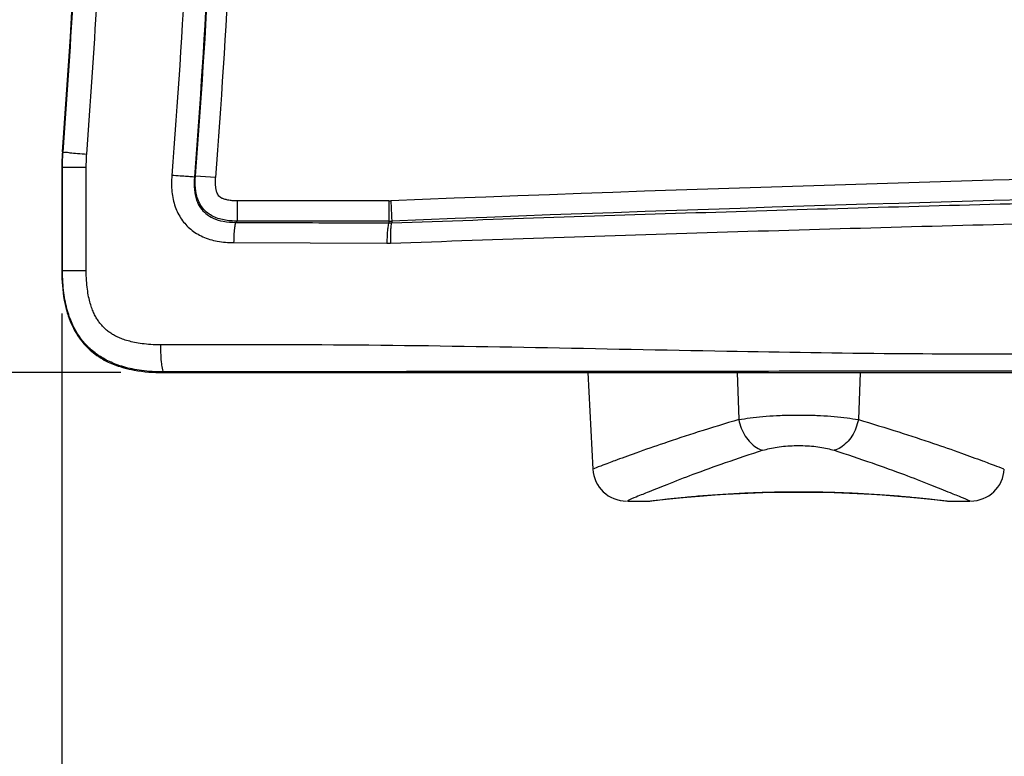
# Model space of a CAD drawing. Header units: inches. Extents: x 0 to 34, y 0 to 22.
# Tile 4 of 98: x 8.7 to 10.2, y 2.1 to 3.2. Entities that reach past the tile are written whole.
import ezdxf

# ---------------------------------------------------------------- set-up
doc = ezdxf.new("R2010")
doc.units = ezdxf.units.IN
doc.header["$LTSCALE"] = 1.87
doc.header["$MEASUREMENT"] = 0
doc.layers.get('0').update_dxf_attribs({"linetype": 'CONTINUOUS'})
doc.layers.add('DIMENSIONS', color=7, linetype='CONTINUOUS')
doc.styles.get("Standard").update_dxf_attribs({"font": 'txt', "width": 0.8})
doc.dimstyles.new('DIMSTYLE_1', dxfattribs={"dimtxt": 0.125, "dimasz": 0.18, "dimexe": 0.18, "dimexo": 0.0625, "dimgap": 0.09, "dimtad": 0, "dimtih": 1, "dimtoh": 1, "dimdec": 3, "dimzin": 4, "dimdsep": 46, "dimtxsty": 'STANDARD', "dimblk": '_FILLED', "dimblk1": '_FILLED', "dimblk2": '_FILLED', "dimcen": 0.09, "dimadec": 0, "dimazin": 0, "dimtp": 0.001, "dimtm": 0.001, "dimtfac": 1, "dimtdec": 3, "dimtofl": 0, "dimtmove": 0, "dimatfit": 3, "dimldrblk": '_FILLED', "dimfxl": 1, "dimtolj": 1, "dimtzin": 4, "dimarcsym": 0})

# ---------------------------------------------------------------- blocks, each defined once
blk = doc.blocks.new('_FILLED')
at = {"color": 0, "linetype": 'BYBLOCK'}
blk.add_solid([(0, 0), (-1, 0.1736), (-1, -0.1736)], dxfattribs=at)
blk = doc.blocks.new('*D13')
at = {"layer": 'DIMENSIONS', "color": 2, "linetype": 'CONTINUOUS'}
for p, q in [((7.0373, 3.6692), (7.0373, 4.0292)), ((10.4858, 3.6692), (6.9123, 3.6692)), ((8.8748, 2.6992), (6.9123, 2.6992)), ((7.0373, 2.6992), (7.0373, 2.283)), ((7.0373, 2.283), (6.975, 2.283))]:
    blk.add_line(p, q, dxfattribs=at)
at = {"layer": 'DIMENSIONS', "color": 2, "linetype": 'CONTINUOUS', "xscale": 0.18, "yscale": 0.18, "zscale": 0.18}
for p, rotation in [((7.0373, 3.6692), 270), ((7.0373, 2.6992), 90)]:
    blk.add_blockref('_FILLED', p, dxfattribs=dict(at, rotation=rotation))
at = {"layer": 'DIMENSIONS', "color": 2, "linetype": 'CONTINUOUS', "width": 0.8}
for s, p in [('.970', (5.6875, 2.2205)), ('[', (6.2125, 2.2205)), ('24.64', (6.3125, 2.2205)), (']', (6.8125, 2.2205))]:
    blk.add_text(s, height=0.125, dxfattribs=at).set_placement(p)
blk = doc.blocks.new('*D14')
at = {"layer": 'DIMENSIONS', "color": 2, "linetype": 'CONTINUOUS'}
for p, q in [((10.8273, 3.3277), (10.8273, 1.6342)), ((8.7873, 2.7867), (8.7873, 1.6342)), ((8.7873, 1.7592), (9.3948, 1.7592)), ((10.8273, 1.7592), (10.2198, 1.7592))]:
    blk.add_line(p, q, dxfattribs=at)
at = {"layer": 'DIMENSIONS', "color": 2, "linetype": 'CONTINUOUS', "xscale": 0.18, "yscale": 0.18, "zscale": 0.18, "rotation": 180}
blk.add_blockref('_FILLED', (8.7873, 1.7592), dxfattribs=at)
at = {"layer": 'DIMENSIONS', "color": 2, "linetype": 'CONTINUOUS', "xscale": 0.18, "yscale": 0.18, "zscale": 0.18}
blk.add_blockref('_FILLED', (10.8273, 1.7592), dxfattribs=at)
at = {"layer": 'DIMENSIONS', "color": 2, "linetype": 'CONTINUOUS', "width": 0.8}
for s, p in [('2.040', (9.4573, 1.6967)), ('[', (9.4573, 1.5092)), ('51.82', (9.5573, 1.5092)), (']', (10.0573, 1.5092))]:
    blk.add_text(s, height=0.125, dxfattribs=at).set_placement(p)
blk = doc.blocks.new('*D15')
at = {"layer": 'DIMENSIONS', "color": 2, "linetype": 'CONTINUOUS'}
for p, q in [((11.8003, 3.4137), (11.8003, 0.8842)), ((8.7873, 2.7867), (8.7873, 0.8842)), ((8.7873, 1.0092), (9.8813, 1.0092)), ((11.8003, 1.0092), (10.7063, 1.0092))]:
    blk.add_line(p, q, dxfattribs=at)
at = {"layer": 'DIMENSIONS', "color": 2, "linetype": 'CONTINUOUS', "xscale": 0.18, "yscale": 0.18, "zscale": 0.18, "rotation": 180}
blk.add_blockref('_FILLED', (8.7873, 1.0092), dxfattribs=at)
at = {"layer": 'DIMENSIONS', "color": 2, "linetype": 'CONTINUOUS', "xscale": 0.18, "yscale": 0.18, "zscale": 0.18}
blk.add_blockref('_FILLED', (11.8003, 1.0092), dxfattribs=at)
at = {"layer": 'DIMENSIONS', "color": 2, "linetype": 'CONTINUOUS', "width": 0.8}
for s, p in [('3.013', (9.9438, 0.9467)), ('[', (9.9438, 0.7592)), (']', (10.5438, 0.7592)), ('76.53', (10.0438, 0.7592))]:
    blk.add_text(s, height=0.125, dxfattribs=at).set_placement(p)
blk = doc.blocks.new('*D16')
at = {"layer": 'DIMENSIONS', "color": 2, "linetype": 'CONTINUOUS'}
for p, q in [((7.7873, 4.1678), (7.7163, 4.1678)), ((7.7873, 3.4762), (7.7873, 4.1678)), ((11.7378, 3.4762), (7.6623, 3.4762)), ((8.8748, 2.6992), (7.6623, 2.6992)), ((7.7873, 2.6992), (7.7873, 2.3392))]:
    blk.add_line(p, q, dxfattribs=at)
at = {"layer": 'DIMENSIONS', "color": 2, "linetype": 'CONTINUOUS', "xscale": 0.18, "yscale": 0.18, "zscale": 0.18}
for p, rotation in [((7.7873, 3.4762), 270), ((7.7873, 2.6992), 90)]:
    blk.add_blockref('_FILLED', p, dxfattribs=dict(at, rotation=rotation))
at = {"layer": 'DIMENSIONS', "color": 2, "linetype": 'CONTINUOUS', "width": 0.8}
for s, p in [('[', (6.9538, 4.1053)), (']', (7.5538, 4.1053)), ('.777', (6.4288, 4.1053)), ('19.74', (7.0538, 4.1053))]:
    blk.add_text(s, height=0.125, dxfattribs=at).set_placement(p)

msp = doc.modelspace()

# ---------------------------------------------------------------- linework, layer by layer
at = {"color": 7, "linetype": 'CONTINUOUS'}
for p, q in [((8.7882, 3.0255), (8.7891, 3.0254)), ((8.7873, 3.0028), (8.7873, 2.8492)), ((8.7883, 2.8501), (8.7883, 3.0028)), ((8.7883, 3.0028), (8.8235, 3.0028)), ((8.8235, 2.8501), (8.8235, 3.0028)), ((8.985, 2.9899), (8.9835, 2.9885)), ((9.0149, 2.9876), (8.985, 2.9899)), ((9.0468, 2.9532), (9.0468, 2.9232)), ((9.2713, 2.9532), (9.0468, 2.9532)), ((9.2713, 2.9532), (9.2713, 2.9205)), ((9.2742, 2.9532), (9.2755, 2.9206)), ((9.0468, 2.9232), (9.0449, 2.9214)), ((9.2713, 2.9232), (9.0468, 2.9232)), ((9.0415, 2.8914), (9.2683, 2.8905)), ((8.7883, 2.8501), (8.8235, 2.8501)), ((8.9384, 2.7002), (8.9373, 2.6992)), ((8.9373, 2.6992), (10.356, 2.6992)), ((9.5655, 2.6992), (9.573, 2.5566)), ((9.7863, 2.6992), (9.7889, 2.6296)), ((9.9684, 2.6992), (9.9658, 2.6296)), ((9.6241, 2.5092), (9.6565, 2.5092)), ((9.6565, 2.5092), (9.6571, 2.5092)), ((9.6565, 2.5092), (9.6571, 2.5092)), ((9.6571, 2.5092), (9.6602, 2.5094)), ((9.6571, 2.5092), (9.6602, 2.5094)), ((10.0916, 2.5098), (10.0945, 2.5094)), ((10.0945, 2.5094), (10.0976, 2.5092)), ((10.0945, 2.5094), (10.0976, 2.5092)), ((10.0976, 2.5092), (10.0981, 2.5092)), ((10.0981, 2.5092), (10.1306, 2.5092))]:
    msp.add_line(p, q, dxfattribs=at)
for points in [[(9.7306, 2.5166), (9.7592, 2.5188), (9.7907, 2.5206), (9.8245, 2.5219)], [(9.7591, 2.5188), (9.7906, 2.5206), (9.8244, 2.5219)], [(9.8244, 2.5219), (9.8596, 2.5226), (9.8952, 2.5226), (9.9303, 2.5219)], [(9.8595, 2.5226), (9.8951, 2.5226), (9.9302, 2.5219)], [(9.9302, 2.5219), (9.9641, 2.5206), (9.9956, 2.5188), (10.024, 2.5166), (10.0485, 2.5144), (10.0683, 2.5124), (10.0827, 2.5108), (10.0916, 2.5098)], [(9.964, 2.5206), (9.9955, 2.5188), (10.024, 2.5166), (10.0484, 2.5145), (10.0682, 2.5124), (10.0827, 2.5108), (10.0915, 2.5098)], [(9.6602, 2.5094), (9.6631, 2.5098), (9.672, 2.5108), (9.6865, 2.5124), (9.7062, 2.5145), (9.7307, 2.5166)], [(9.6631, 2.5098), (9.6719, 2.5108), (9.6864, 2.5124), (9.7062, 2.5144), (9.7306, 2.5166)]]:
    msp.add_lwpolyline(points, dxfattribs=at)
for centre, radius, start, end in [((-3.1773, 3.9342), 12, 355.65699, 4.34301), ((-3.1773, 3.9342), 12.199, 355.56062, 358.62024), ((-3.1773, 3.9342), 12.229, 355.56063, 358.62024), ((9.0873, 3.0028), 0.3, 175.657, 180), ((12.2773, -72.2458), 75.259, 87.713042, 92.286958), ((12.2773, -72.2458), 75.229, 87.713042, 92.286958), ((9.2713, 3.0242), 0.071, 270, 272.287), ((9.2713, 3.0242), 0.101, 270, 272.287), ((9.6229, 2.5592), 0.05, 183, 270), ((10.1318, 2.5592), 0.05, 270, 357)]:
    msp.add_arc(centre, radius, start, end, dxfattribs=at)
for points, knots in [([(8.7891, 3.0254), (8.7949, 3.101), (8.8049, 3.2523), (8.8157, 3.4794), (8.8222, 3.7068), (8.8243, 3.9342), (8.8222, 4.1616), (8.8157, 4.389), (8.8049, 4.6161), (8.7949, 4.7674), (8.7891, 4.843)], [0, 0, 0, 0, 0.124986, 0.249984, 0.37499, 0.5, 0.62501, 0.750016, 0.875014, 1, 1, 1, 1]), ([(8.8242, 3.0224), (8.83, 3.0982), (8.8401, 3.25), (8.8509, 3.4779), (8.8574, 3.706), (8.8596, 3.9342), (8.8574, 4.1624), (8.8509, 4.3905), (8.8401, 4.6184), (8.83, 4.7702), (8.8242, 4.846)], [0, 0, 0, 0, 0.124985, 0.249984, 0.37499, 0.5, 0.62501, 0.750016, 0.875015, 1, 1, 1, 1]), ([(8.9832, 3.6426), (8.9806, 3.5338), (8.9725, 3.3164), (8.9586, 3.0993), (8.9502, 2.9908)], [0, 0, 0, 0, 0.499866, 1, 1, 1, 1]), ([(9.0166, 3.6418), (9.014, 3.5328), (9.0058, 3.3149), (8.9919, 3.0972), (8.9835, 2.9885)], [0, 0, 0, 0, 0.500006, 1, 1, 1, 1]), ([(8.7883, 3.0028), (8.7883, 3.0067), (8.7884, 3.0143), (8.7889, 3.0218), (8.7891, 3.0254)], [0, 0, 0, 0, 0.524593, 1, 1, 1, 1]), ([(8.7891, 3.0254), (8.7897, 3.0247), (8.7938, 3.0256), (8.8003, 3.0239), (8.8115, 3.0235), (8.8197, 3.0227), (8.8242, 3.0224)], [0, 0, 0, 0, 0.076608, 0.28936, 0.610941, 1, 1, 1, 1]), ([(8.8235, 3.0028), (8.8235, 3.0062), (8.8236, 3.0127), (8.824, 3.0193), (8.8242, 3.0224)], [0, 0, 0, 0, 0.524593, 1, 1, 1, 1]), ([(8.9502, 2.9908), (8.9495, 2.9827), (8.9494, 2.967), (8.954, 2.9447), (8.9636, 2.9256), (8.9776, 2.9102), (8.996, 2.8991), (9.0178, 2.8926), (9.0335, 2.8914), (9.0415, 2.8914)], [0, 0, 0, 0, 0.156434, 0.301637, 0.435359, 0.564498, 0.698808, 0.843815, 1, 1, 1, 1]), ([(8.9835, 2.9885), (8.9825, 2.9883), (8.979, 2.9889), (8.972, 2.9891), (8.9619, 2.99), (8.9542, 2.9905), (8.9502, 2.9908)], [0, 0, 0, 0, 0.087925, 0.311661, 0.633697, 1, 1, 1, 1]), ([(8.9835, 2.9885), (8.983, 2.9822), (8.9829, 2.9707), (8.9859, 2.9551), (8.9918, 2.9429), (9.0003, 2.9336), (9.0119, 2.9266), (9.0271, 2.9222), (9.0386, 2.9214), (9.0449, 2.9214)], [0, 0, 0, 0, 0.177932, 0.324412, 0.44503, 0.556089, 0.676943, 0.822772, 1, 1, 1, 1]), ([(9.0468, 2.9232), (9.0435, 2.9232), (9.0369, 2.9234), (9.0273, 2.9247), (9.018, 2.9271), (9.0091, 2.9308), (9.0009, 2.9365), (8.994, 2.9441), (8.9892, 2.9531), (8.9864, 2.9622), (8.9851, 2.9706), (8.9846, 2.9778), (8.9847, 2.9841), (8.9849, 2.9881), (8.985, 2.9899)], [0, 0, 0, 0, 0.094477, 0.184504, 0.273595, 0.364055, 0.4566, 0.552471, 0.650571, 0.742773, 0.82147, 0.888376, 0.947077, 1, 1, 1, 1]), ([(9.0468, 2.9532), (9.0443, 2.9532), (9.0397, 2.9533), (9.0333, 2.9542), (9.028, 2.9555), (9.0239, 2.9571), (9.0209, 2.9591), (9.0186, 2.9616), (9.0169, 2.965), (9.0156, 2.9693), (9.0149, 2.974), (9.0146, 2.9788), (9.0147, 2.9833), (9.0148, 2.9862), (9.0149, 2.9876)], [0, 0, 0, 0, 0.131645, 0.244574, 0.340081, 0.417048, 0.476424, 0.529168, 0.593707, 0.675882, 0.762482, 0.845824, 0.924866, 1, 1, 1, 1]), ([(9.2755, 2.9206), (9.4354, 2.9264), (9.7553, 2.9371), (10.0754, 2.9461), (10.2355, 2.9501)], [0, 0, 0, 0, 0.499723, 1, 1, 1, 1]), ([(9.0449, 2.9214), (9.044, 2.9211), (9.0434, 2.9171), (9.0423, 2.9115), (9.0418, 2.902), (9.0416, 2.8951), (9.0415, 2.8914)], [0, 0, 0, 0, 0.094096, 0.313023, 0.629961, 1, 1, 1, 1]), ([(9.0449, 2.9214), (9.07, 2.9213), (9.1203, 2.9211), (9.1958, 2.9208), (9.2462, 2.9206), (9.2713, 2.9205)], [0, 0, 0, 0, 0.333221, 0.666554, 1, 1, 1, 1]), ([(9.2713, 2.9205), (9.2705, 2.9202), (9.2701, 2.9162), (9.2689, 2.9107), (9.2685, 2.9011), (9.2683, 2.8943), (9.2683, 2.8905)], [0, 0, 0, 0, 0.09283, 0.311759, 0.629211, 1, 1, 1, 1]), ([(9.2713, 2.9205), (9.272, 2.9205), (9.2734, 2.9205), (9.2748, 2.9206), (9.2755, 2.9206)], [0, 0, 0, 0, 0.499904, 1, 1, 1, 1]), ([(9.2755, 2.9206), (9.2746, 2.9203), (9.2744, 2.9163), (9.2735, 2.9107), (9.2734, 2.9012), (9.2735, 2.8944), (9.2736, 2.8906)], [0, 0, 0, 0, 0.092753, 0.311529, 0.628925, 1, 1, 1, 1]), ([(9.2736, 2.8906), (9.4348, 2.8965), (9.7573, 2.9073), (10.0799, 2.9162), (10.2413, 2.9203)], [0, 0, 0, 0, 0.499687, 1, 1, 1, 1]), ([(9.2683, 2.8905), (9.2692, 2.8905), (9.271, 2.8906), (9.2728, 2.8906), (9.2736, 2.8906)], [0, 0, 0, 0, 0.500006, 1, 1, 1, 1]), ([(8.7873, 2.8492), (8.7873, 2.8349), (8.7887, 2.8156), (8.7929, 2.7968), (8.7942, 2.792)], [0, 0, 0, 0, 0.745059, 1, 1, 1, 1]), ([(8.9384, 2.7002), (8.9326, 2.7002), (8.9216, 2.7005), (8.9059, 2.702), (8.8919, 2.7043), (8.8793, 2.7074), (8.868, 2.7111), (8.8578, 2.7153), (8.8486, 2.7201), (8.8403, 2.7254), (8.8327, 2.7312), (8.8257, 2.7375), (8.8194, 2.7445), (8.8136, 2.752), (8.8083, 2.7603), (8.8035, 2.7695), (8.7992, 2.7796), (8.7955, 2.7909), (8.7924, 2.8035), (8.7901, 2.8176), (8.7886, 2.8333), (8.7883, 2.8443), (8.7883, 2.8501)], [0, 0, 0, 0, 0.071327, 0.135433, 0.193537, 0.246504, 0.295181, 0.340278, 0.382451, 0.422645, 0.461698, 0.500097, 0.538393, 0.577251, 0.617356, 0.659488, 0.704409, 0.752903, 0.805791, 0.863942, 0.928289, 1, 1, 1, 1]), ([(8.9338, 2.7402), (8.9288, 2.7402), (8.9196, 2.7405), (8.9066, 2.7417), (8.8954, 2.7435), (8.8857, 2.7459), (8.8773, 2.7486), (8.8702, 2.7515), (8.8639, 2.7548), (8.8585, 2.7582), (8.8536, 2.7619), (8.8493, 2.7659), (8.8453, 2.7702), (8.8416, 2.775), (8.8382, 2.7804), (8.8349, 2.7866), (8.8319, 2.7937), (8.8292, 2.802), (8.8268, 2.8117), (8.825, 2.8229), (8.8237, 2.8359), (8.8235, 2.8452), (8.8235, 2.8501)], [0, 0, 0, 0, 0.082181, 0.15367, 0.216098, 0.270717, 0.318773, 0.361388, 0.399635, 0.434831, 0.468154, 0.500467, 0.532687, 0.565821, 0.600897, 0.639047, 0.681414, 0.729184, 0.783594, 0.845928, 0.917533, 1, 1, 1, 1]), ([(8.7969, 2.7831), (8.7986, 2.7779), (8.8022, 2.769), (8.8067, 2.7606), (8.8089, 2.7571)], [0, 0, 0, 0, 0.57441, 1, 1, 1, 1]), ([(8.8167, 2.7459), (8.8192, 2.7427), (8.8247, 2.7364), (8.831, 2.7309), (8.8343, 2.7283)], [0, 0, 0, 0, 0.49259, 1, 1, 1, 1]), ([(10.2413, 2.7264), (10.1674, 2.7264), (10.0107, 2.7265), (9.7597, 2.7306), (9.4886, 2.7361), (9.2095, 2.7407), (9.0246, 2.7404), (8.9338, 2.7402)], [0, 0, 0, 0, 0.169488, 0.359527, 0.575956, 0.791579, 1, 1, 1, 1]), ([(8.9384, 2.7002), (8.9372, 2.7003), (8.9362, 2.7059), (8.9348, 2.713), (8.934, 2.7259), (8.9338, 2.7352), (8.9338, 2.7402)], [0, 0, 0, 0, 0.088616, 0.305731, 0.625067, 1, 1, 1, 1]), ([(8.8446, 2.7211), (8.8483, 2.7188), (8.8584, 2.7133), (8.8692, 2.7092), (8.876, 2.7072)], [0, 0, 0, 0, 0.376142, 1, 1, 1, 1]), ([(8.8792, 2.7063), (8.8842, 2.7049), (8.9034, 2.7006), (8.923, 2.6992), (8.9373, 2.6992)], [0, 0, 0, 0, 0.267931, 1, 1, 1, 1]), ([(10.2394, 2.7014), (10.1658, 2.7013), (10.0097, 2.7012), (9.7598, 2.701), (9.4901, 2.7008), (9.2126, 2.7005), (9.0288, 2.7003), (8.9384, 2.7002)], [0, 0, 0, 0, 0.169711, 0.359951, 0.576197, 0.791566, 1, 1, 1, 1]), ([(9.7889, 2.6296), (9.7688, 2.6238), (9.7318, 2.6125), (9.6807, 2.5957), (9.6405, 2.5817), (9.6071, 2.5695), (9.5913, 2.5636), (9.5743, 2.5571), (9.5743, 2.5571)], [0, 0, 0, 0, 0.276878, 0.513999, 0.707121, 0.853393, 0.951157, 1, 1, 1, 1]), ([(9.7889, 2.6296), (9.7944, 2.6306), (9.8063, 2.6324), (9.8249, 2.6344), (9.8452, 2.6358), (9.8665, 2.6365), (9.8882, 2.6365), (9.9094, 2.6358), (9.9297, 2.6344), (9.9484, 2.6324), (9.9602, 2.6306), (9.9658, 2.6296)], [0, 0, 0, 0, 0.094811, 0.201665, 0.317367, 0.438476, 0.561522, 0.682632, 0.798335, 0.905189, 1, 1, 1, 1]), ([(9.7889, 2.6296), (9.7897, 2.6253), (9.7922, 2.6169), (9.798, 2.6053), (9.8056, 2.5955), (9.8145, 2.5882), (9.8213, 2.5852), (9.8247, 2.5843)], [0, 0, 0, 0, 0.217418, 0.431971, 0.636728, 0.82664, 1, 1, 1, 1]), ([(9.9658, 2.6296), (9.9649, 2.6253), (9.9625, 2.6169), (9.9567, 2.6053), (9.9491, 2.5955), (9.9402, 2.5882), (9.9334, 2.5852), (9.93, 2.5843)], [0, 0, 0, 0, 0.217418, 0.431971, 0.636728, 0.82664, 1, 1, 1, 1]), ([(9.9658, 2.6296), (9.9858, 2.6238), (10.0229, 2.6125), (10.074, 2.5957), (10.1142, 2.5817), (10.1476, 2.5695), (10.1634, 2.5636), (10.1804, 2.5571), (10.1804, 2.5571)], [0, 0, 0, 0, 0.276894, 0.514013, 0.707129, 0.853397, 0.951161, 1, 1, 1, 1]), ([(9.8247, 2.5843), (9.8059, 2.5783), (9.7712, 2.5667), (9.7235, 2.5494), (9.686, 2.535), (9.6547, 2.5224), (9.64, 2.5164), (9.6241, 2.5097), (9.6241, 2.5097)], [0, 0, 0, 0, 0.276504, 0.513554, 0.706754, 0.853173, 0.951076, 1, 1, 1, 1]), ([(9.8247, 2.5843), (9.8279, 2.5853), (9.8349, 2.5871), (9.846, 2.5892), (9.8582, 2.5906), (9.8709, 2.5913), (9.8838, 2.5913), (9.8965, 2.5906), (9.9086, 2.5892), (9.9198, 2.5871), (9.9267, 2.5853), (9.93, 2.5843)], [0, 0, 0, 0, 0.095746, 0.20285, 0.318242, 0.4388, 0.561198, 0.681757, 0.797149, 0.904254, 1, 1, 1, 1]), ([(9.93, 2.5843), (9.9488, 2.5783), (9.9835, 2.5667), (10.0312, 2.5494), (10.0687, 2.535), (10.1, 2.5224), (10.1147, 2.5164), (10.1306, 2.5097), (10.1306, 2.5097)], [0, 0, 0, 0, 0.27652, 0.513569, 0.706762, 0.853178, 0.95108, 1, 1, 1, 1]), ([(9.6602, 2.5096), (9.663, 2.51), (9.6707, 2.5109), (9.6852, 2.5126), (9.7051, 2.5146), (9.7298, 2.5169), (9.7584, 2.519), (9.7901, 2.5209), (9.8241, 2.5223), (9.8595, 2.523), (9.8952, 2.523), (9.9306, 2.5223), (9.9646, 2.5209), (9.9963, 2.519), (10.0249, 2.5169), (10.0496, 2.5146), (10.0695, 2.5125), (10.084, 2.5109), (10.0917, 2.51), (10.0945, 2.5096)], [0, 0, 0, 0, 0.01949, 0.053699, 0.100187, 0.157605, 0.224208, 0.297941, 0.376749, 0.458593, 0.541455, 0.623295, 0.702099, 0.775829, 0.84243, 0.899844, 0.946325, 0.980521, 1, 1, 1, 1])]:
    msp.add_open_spline(points, degree=3, knots=knots, dxfattribs=at)
for points in [[(8.7942, 2.792), (8.795, 2.789), (8.7959, 2.786), (8.7969, 2.7831)], [(8.8089, 2.7571), (8.8112, 2.7532), (8.8138, 2.7495), (8.8167, 2.7459)], [(8.8343, 2.7283), (8.8376, 2.7257), (8.841, 2.7233), (8.8446, 2.7211)], [(8.876, 2.7072), (8.8771, 2.7069), (8.8781, 2.7066), (8.8792, 2.7063)], [(9.6565, 2.5092), (9.6576, 2.5093), (9.6586, 2.5094), (9.6596, 2.5096)], [(9.6596, 2.5096), (9.6598, 2.5096), (9.66, 2.5096), (9.6602, 2.5096)], [(10.0945, 2.5096), (10.0947, 2.5096), (10.0949, 2.5096), (10.0951, 2.5096)], [(10.0951, 2.5096), (10.0961, 2.5094), (10.0971, 2.5093), (10.0981, 2.5092)]]:
    msp.add_open_spline(points, degree=3, dxfattribs=at)

# ---------------------------------------------------------------- dimensions: what is measured, and where the dimension line sits
at = {"layer": 'DIMENSIONS', "color": 2, "linetype": 'CONTINUOUS'}
for base, p1, p2, angle, picture, middle in [((7.7873, 2.6992), (11.7378, 3.4762), (8.8748, 2.6992), 270, '*D16', (7.0413, 4.1678)), ((7.0373, 2.6992), (10.4858, 3.6692), (8.8748, 2.6992), 270, '*D13', (6.3, 2.283)), ((8.7873, 1.0092), (11.8003, 3.4137), (8.7873, 2.7867), 180, '*D15', (10.2938, 0.9154)), ((8.7873, 1.7592), (10.8273, 3.3277), (8.7873, 2.7867), 180, '*D14', (9.8073, 1.6654))]:
    dim = msp.add_linear_dim(base=base, p1=p1, p2=p2, angle=angle, dimstyle='DIMSTYLE_1', dxfattribs=at)
    dim.commit()
    dim.dimension.update_dxf_attribs({"geometry": picture, "text_midpoint": middle, "dimtype": 160})

doc.saveas('drawing.dxf')
